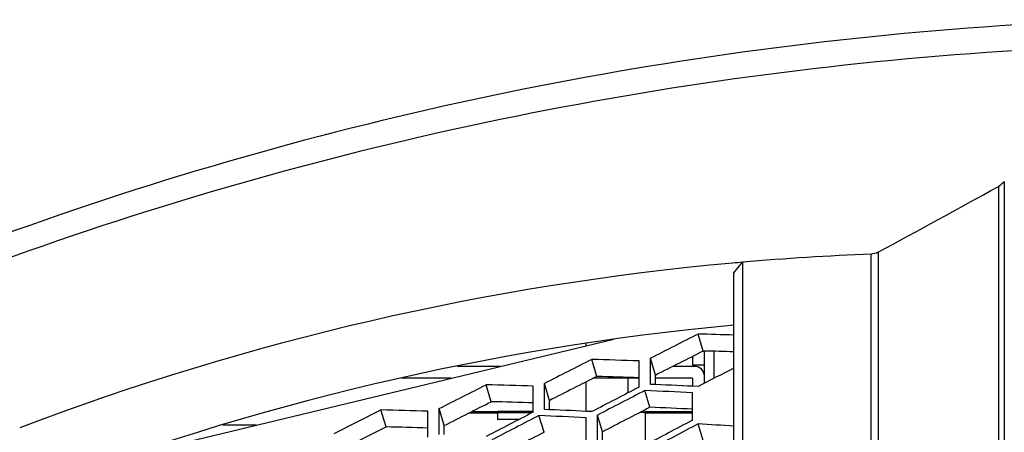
# Model space of a CAD drawing. Header units: millimetres. Extents: x 0 to 420, y -341 to 792.
# Tile 32 of 256: x 60.53 to 69.03, y 121.4 to 124.96. Entities that reach past the tile are written whole.
import ezdxf

# ---------------------------------------------------------------- set-up
doc = ezdxf.new("R2010")
doc.units = ezdxf.units.MM
doc.header["$LTSCALE"] = 23.1
doc.layers.get('0').update_dxf_attribs({"linetype": 'CONTINUOUS'})
doc.layers.add('06___PRT_ALL_SURFS', color=7, linetype='CONTINUOUS')

msp = doc.modelspace()

# ---------------------------------------------------------------- linework, layer by layer
at = {"color": 7, "linetype": 'Continuous'}
for p, q in [((69.0345, 123.5638), (69.0345, 61.6238)), ((68.9842, 123.5206), (68.9842, 61.667)), ((67.8854, 62.2517), (67.8854, 122.9359)), ((67.9446, 122.9524), (67.9446, 62.2352)), ((66.699, 122.7743), (66.7745, 122.8659)), ((66.7745, 122.8659), (66.7745, 63.1815)), ((66.699, 62.4133), (66.699, 122.7743)), ((61.4229, 121.1829), (65.6643, 122.202)), ((66.4354, 122.0995), (66.3914, 122.2461)), ((65.4249, 122.1444), (65.4249, 122.1634)), ((66.4449, 121.8203), (66.4449, 122.0995)), ((66.5287, 121.8637), (66.5287, 122.097)), ((65.5168, 121.8798), (65.4728, 122.0264)), ((65.8819, 121.7879), (65.8819, 122.0137)), ((65.9803, 121.8111), (65.9803, 122.0372)), ((66.0243, 121.8911), (65.9803, 122.0372)), ((66.3429, 122.0528), (66.3429, 121.98)), ((64.6838, 121.9664), (64.3099, 121.9664)), ((66.3599, 121.9664), (66.1724, 121.9664)), ((66.3429, 121.98), (66.4449, 121.98)), ((64.2593, 121.8644), (63.8284, 121.8644)), ((65.4249, 121.5785), (65.4249, 121.8333)), ((65.8819, 121.8644), (65.4864, 121.8644)), ((65.7855, 121.7381), (65.7855, 121.8644)), ((66.3429, 121.8644), (66.0243, 121.8644)), ((66.3429, 121.8644), (66.3429, 121.7948)), ((64.6049, 121.6617), (64.5609, 121.8083)), ((64.9674, 121.5716), (64.9674, 121.7958)), ((65.0651, 121.5947), (65.0651, 121.8191)), ((65.1091, 121.673), (65.0651, 121.8191)), ((65.9751, 121.6134), (65.9311, 121.7582)), ((66.0243, 121.8092), (65.9803, 121.8111)), ((66.342, 121.5015), (66.342, 121.7389)), ((63.2472, 121.3858), (63.6525, 121.591)), ((63.6965, 121.4444), (63.6525, 121.591)), ((64.0578, 121.3565), (64.0578, 121.579)), ((64.1551, 121.3795), (64.1551, 121.6022)), ((64.1991, 121.4562), (64.1551, 121.6022)), ((64.4361, 121.5763), (64.6587, 121.5763)), ((64.6599, 121.5762), (64.6587, 121.5763)), ((64.6599, 121.5762), (64.6599, 121.5757)), ((64.9674, 121.5757), (64.6599, 121.5757)), ((65.1091, 121.5928), (65.0651, 121.5947)), ((65.9349, 121.569), (65.8889, 121.569)), ((65.9349, 121.5715), (65.8938, 121.5715)), ((65.9349, 121.5762), (65.936, 121.5763)), ((65.9349, 121.5762), (65.9349, 121.5715)), ((65.9349, 121.569), (65.9349, 121.5643)), ((65.936, 121.5763), (66.342, 121.5763)), ((64.4122, 121.5642), (64.6587, 121.5642)), ((64.6599, 121.5567), (64.6587, 121.5642)), ((64.9542, 121.5648), (64.6599, 121.5648)), ((64.6599, 121.5567), (64.6599, 121.5073)), ((64.8429, 121.5073), (64.6599, 121.5073)), ((65.0603, 121.3974), (65.0163, 121.5421)), ((65.4239, 121.2873), (65.4239, 121.5229)), ((65.5219, 121.3102), (65.5219, 121.546)), ((65.5659, 121.4018), (65.5219, 121.546)), ((65.9349, 121.5567), (65.936, 121.5642)), ((65.9349, 121.5567), (65.9349, 121.287)), ((65.936, 121.5642), (66.342, 121.5642)), ((62.5754, 121.4598), (62.2866, 121.4598)), ((66.4354, 121.3269), (66.3914, 121.4696))]:
    msp.add_line(p, q, dxfattribs=at)
for centre, radius, start, end in [((-6.4863, 260.3873), 156.2955, 298.438715, 298.873053), ((68.8002, 99.5522), 23.4016, 92.24016, 94.96584), ((68.7698, 99.824), 23.1282, 95.15891, 110.86257), ((68.7909, 99.6556), 23.2978, 94.96512, 95.17331), ((68.78, 99.8549), 22.5636, 95.29087, 111.31293), ((145.7638, -34.4062), 175.6131, 116.870345, 117.020801), ((63.6936, 26.7151), 95.5692, 88.197889, 88.382377), ((155.5722, -55.6511), 199.2165, 116.889324, 117.020881), ((62.9892, 35.3738), 86.6882, 88.087722, 88.35821), ((66.3599, 121.8814), 0.085, 0, 90), ((146.2355, -32.1966), 173.4582, 117.292568, 117.406956), ((62.3321, 42.6227), 79.217, 88.093565, 88.387703), ((155.2328, -51.3875), 194.8673, 117.291763, 117.427181), ((155.172, -50.8584), 194.3204, 117.338491, 117.474408), ((61.8362, 30.105), 91.7446, 87.18493, 87.441808), ((62.0138, 29.4337), 92.4626, 87.286361, 87.514068), ((61.6952, 48.3009), 73.3162, 88.153279, 88.470178), ((168.9825, -80.0649), 226.8841, 117.287137, 117.402701), ((61.484, 38.189), 83.4826, 87.261323, 87.511217), ((168.8777, -79.3741), 226.1737, 117.336206, 117.452214), ((61.3208, 38.7305), 82.894, 87.162812, 87.444846), ((154.5172, -46.3442), 189.5971, 117.714532, 117.854878), ((154.4222, -45.7926), 189.0135, 117.758031, 117.898942), ((60.5213, 24.2745), 97.3723, 86.362505, 86.543844)]:
    msp.add_arc(centre, radius, start, end, dxfattribs=at)
for points, knots in [([(70.099, 124.9607), (67.156, 124.8672), (61.3149, 123.865), (55.9852, 121.2551), (53.6047, 119.6066)], [0, 0, 0, 0, 0.504188, 1, 1, 1, 1]), ([(69.9713, 124.7349), (67.0623, 124.631), (61.2927, 123.6282), (56.0222, 121.059), (53.6625, 119.4395)], [0, 0, 0, 0, 0.504236, 1, 1, 1, 1])]:
    msp.add_open_spline(points, degree=3, knots=knots, dxfattribs=at)
for points in [[(69.0345, 123.5638), (69.0208, 123.5465), (69.0036, 123.5312), (68.9842, 123.5206)], [(67.9446, 122.9524), (67.9266, 122.9426), (67.9059, 122.9367), (67.8854, 122.9359)], [(64.1551, 121.6022), (64.2903, 121.671), (64.4256, 121.7397), (64.5609, 121.8083)]]:
    msp.add_open_spline(points, degree=3, dxfattribs=at)
at = {"layer": '06___PRT_ALL_SURFS', "color": 7, "linetype": 'Continuous'}
for p, q in [((66.4354, 122.0995), (66.4449, 122.0993)), ((66.0243, 121.8092), (66.0243, 121.8911)), ((65.1091, 121.5928), (65.1091, 121.673)), ((63.2912, 121.2398), (63.6965, 121.4444)), ((64.1991, 121.3776), (64.1991, 121.4562)), ((65.5659, 121.3076), (65.5659, 121.4018))]:
    msp.add_line(p, q, dxfattribs=at)
for centre, radius, start, end in [((146.1234, -35.5873), 176.6785, 116.810027, 116.959496), ((63.8623, 26.5059), 95.6283, 88.300182, 88.45249), ((156.0123, -57.0496), 200.5123, 116.828482, 116.959117), ((63.1476, 35.1731), 86.7391, 88.193562, 88.434802), ((62.4801, 42.3833), 79.3069, 88.202713, 88.464703), ((155.5961, -52.2069), 195.5644, 117.275449, 117.410423), ((62.0081, 29.9568), 91.7424, 87.292365, 87.521723), ((61.8348, 48.0319), 73.4361, 88.265298, 88.547323), ((169.4242, -81.0406), 227.7563, 117.272702, 117.387837)]:
    msp.add_arc(centre, radius, start, end, dxfattribs=at)
msp.add_open_spline([(64.1991, 121.4562), (64.3343, 121.5248), (64.4696, 121.5933), (64.6049, 121.6617)], degree=3, dxfattribs=at)

doc.saveas('drawing.dxf')
